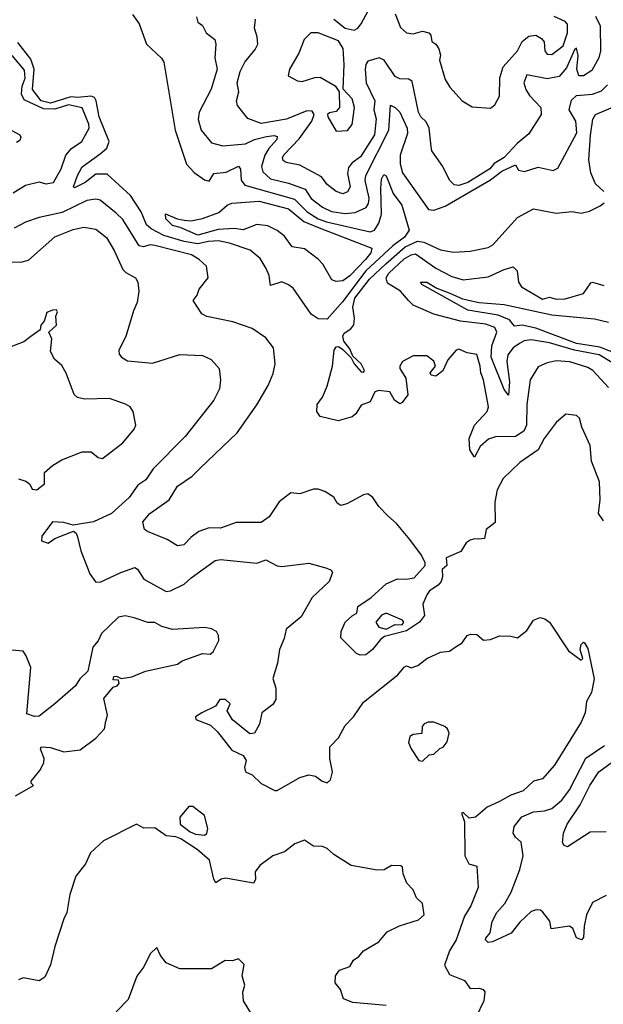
# Model space of a CAD drawing. Extents: x 1921360 to 2014538, y 768294 to 907744.
# Tile 92 of 256: x 1977440 to 1980013, y 787900 to 792243. Entities that reach past the tile are written whole.
import ezdxf

# ---------------------------------------------------------------- set-up
doc = ezdxf.new("R2010")
doc.units = 0

msp = doc.modelspace()

# ---------------------------------------------------------------- linework, layer by layer
at = {"layer": '0CON10XD'}
for points in [[(1978825.2, 792245.2), (1978875, 792206), (1978915, 792196.6), (1978930.3, 792205), (1978945, 792224.7), (1978995, 792317.5)], [(1977936.6, 792265), (1977966.4, 792225), (1977998.2, 792135), (1978065, 792072.6), (1978074.9, 792054.9), (1978125.7, 791755), (1978175.3, 791605.3), (1978208.9, 791568.9), (1978255, 791536.7), (1978275, 791530), (1978295.3, 791564.7), (1978350.3, 791569.7), (1978405, 791596.5), (1978413, 791583), (1978416, 791535), (1978432.4, 791512.4), (1978650.8, 791450.8), (1978706.4, 791395), (1978755, 791363.8), (1978791.9, 791351.9), (1978985, 791307.3), (1979004.1, 791315), (1979022.7, 791345), (1979034.4, 791385.6), (1979031.4, 791498.6), (1979035, 791540), (1979045, 791560), (1979055, 791554), (1979086.7, 791476.7), (1979124.9, 791424.9), (1979157, 791315), (1979136.6, 791283.4), (1979084.4, 791245), (1978965, 791134.7), (1978862.3, 790997.7), (1978795, 790922.5)], [(1978218.8, 792255), (1978225, 792232.5), (1978245, 792217.5), (1978262.5, 792185), (1978299.4, 792155), (1978304.5, 792134.5), (1978299.7, 792075), (1978309.8, 792025), (1978283.5, 791936.5), (1978231.3, 791835), (1978226.9, 791803.1), (1978239.7, 791755), (1978285, 791699.6), (1978335, 791686.9), (1978435, 791695.6), (1978475, 791714.9), (1978528.3, 791728.3), (1978562.3, 791732.3), (1978575, 791727.8), (1978573.2, 791715), (1978538, 791675), (1978520.6, 791645), (1978505.8, 791595), (1978512.1, 791572.1), (1978545, 791540.2), (1978625, 791521.9), (1978697.7, 791495), (1978725, 791454.8), (1978775, 791416), (1978815, 791397.5), (1978875, 791388.6), (1978918, 791392), (1978967.5, 791415), (1978978.1, 791431.9), (1978981.1, 791455), (1978963, 791532.9), (1978965.1, 791555), (1979066.9, 791755), (1979075, 791865.8), (1979095, 791855.5), (1979115, 791834.5), (1979148.4, 791765), (1979149, 791741), (1979117.5, 791645), (1979117, 791607), (1979127, 791567), (1979242.2, 791405), (1979265, 791402.4), (1979315, 791419.7), (1979515, 791537.1), (1979565, 791575.1), (1979625, 791602.5), (1979639.3, 791579.3), (1979665, 791573.3), (1979725, 791593.1), (1979792.1, 791577.9), (1979812.6, 791587.4), (1979895.5, 791744.5), (1979891.2, 791795), (1979861.7, 791845), (1979872.6, 791887.4), (1979895, 791908.1), (1979965.4, 791914.6), (1980005, 791929.5), (1980031, 791955)], [(1979253.4, 791683.4), (1979244.2, 791764.2), (1979231.7, 791791.7), (1979208.4, 791815), (1979198.1, 791835), (1979169.6, 791969.6), (1979155, 791980.3), (1979115, 791981.4), (1979095, 791992), (1979047, 792065), (1979025, 792074.3), (1978975, 792059.6), (1978965.3, 792045), (1978962.6, 792025), (1978967.3, 791965), (1979004.8, 791885), (1979001.4, 791845), (1979011.7, 791805), (1979003.5, 791735), (1978942.1, 791637.9), (1978905, 791611.4), (1978889.3, 791590.7), (1978884.8, 791564.8), (1978896.5, 791505), (1978885, 791484.1), (1978865, 791474.7), (1978834.5, 791484.5), (1978795.8, 791515.8), (1978769.6, 791549.6), (1978675, 791600.8), (1978615, 791612.9), (1978601.7, 791621.7), (1978598.6, 791635), (1978605, 791648), (1978672.3, 791717.7), (1978727, 791795), (1978737.3, 791825), (1978729.1, 791839.1), (1978705, 791840.9), (1978615.7, 791804.3), (1978505, 791785.2), (1978445, 791806.7), (1978400, 791865), (1978395.6, 791885), (1978405.4, 791925), (1978398.2, 791965), (1978412.2, 792015), (1978432.5, 792055), (1978478.2, 792111.8), (1978489.6, 792135), (1978487.1, 792167.1), (1978474.6, 792205), (1978479.4, 792245)], [(1979095, 792268.5), (1979119, 792209), (1979144.3, 792184.3), (1979175, 792180.8), (1979215, 792191.8), (1979244, 792185), (1979252.5, 792175), (1979256.2, 792146.2), (1979275, 792134.2), (1979287.1, 792115), (1979294.3, 792085.7), (1979290, 792065), (1979315, 791978.6), (1979336.2, 791945), (1979390.8, 791885), (1979435, 791859.2), (1979515, 791853.1), (1979535, 791868), (1979555.6, 791905), (1979556.3, 791986.3), (1979571.9, 792035), (1979633.8, 792105), (1979655, 792146.7), (1979685, 792170), (1979715, 792173.9), (1979740.5, 792160.5), (1979752.2, 792145), (1979754.4, 792105), (1979765, 792090.9), (1979785, 792090), (1979835, 792126.9), (1979855.1, 792185.1), (1979855, 792223.3), (1979845, 792235.4), (1979796.5, 792256.5)], [(1979978.6, 792258.6), (1979998.8, 792215), (1980000.2, 792105), (1979992.3, 792075), (1979961.5, 792018.5), (1979925, 791995.3), (1979905, 791995.6), (1979896.4, 792025), (1979901.5, 792085), (1979895, 792116.7), (1979885, 792110), (1979849.9, 792030.1), (1979818.1, 791991.9), (1979765, 791981.6), (1979675, 791999.4), (1979662.3, 791965), (1979671.5, 791935), (1979687.9, 791907.9), (1979736.6, 791855), (1979738.8, 791825), (1979685, 791738.9), (1979633.4, 791696.6), (1979575, 791635.3), (1979531.7, 791608.3), (1979512.2, 791585), (1979415, 791524.8), (1979375, 791511.2), (1979355, 791514.5), (1979334.7, 791534.7), (1979305, 791595.7), (1979256.7, 791665), (1979253.4, 791683.4)], [(1978835, 791751.2), (1978885, 791753.8), (1978905, 791780), (1978915.3, 791855.3), (1978905, 791893.8), (1978866.2, 791936.2), (1978870.4, 792045), (1978865.2, 792115.2), (1978845, 792149.1), (1978755, 792184.5), (1978723.3, 792185), (1978694.2, 792155), (1978670.8, 792095), (1978628.6, 792025), (1978624, 791995), (1978665, 791973.3), (1978685, 791970), (1978741.5, 791988.5), (1978765, 791989.2), (1978830.6, 791950.6), (1978847.5, 791925), (1978848.9, 791855), (1978835, 791837.5), (1978805, 791832), (1978796.9, 791825), (1978798.2, 791815), (1978835, 791751.2)], [(1978795, 790922.5), (1978755, 790923.3), (1978725, 790943.3), (1978645, 791058), (1978625, 791074), (1978595, 791086), (1978545, 791070), (1978539.1, 791115), (1978526.1, 791146.1), (1978499.2, 791189.2), (1978455.6, 791225.6), (1978365, 791257.9), (1978316.9, 791266.9), (1978272.5, 791265), (1978225, 791253.7), (1978165, 791264.2), (1978075, 791291.2), (1978019.9, 791319.9), (1977998.6, 791338.6), (1977975.1, 791395.1), (1977927.5, 791467.5), (1977825, 791561.4), (1977775, 791561.1), (1977728.7, 791525), (1977680.7, 791500.7), (1977677.5, 791505), (1977694, 791555), (1977715, 791593.6), (1977795, 791651.9), (1977824, 791676), (1977834.3, 791705.7), (1977790.5, 791815), (1977777.2, 791885), (1977769.2, 791899.2), (1977755, 791905.1), (1977695, 791899.5), (1977665, 791903.1), (1977575.2, 791874.8), (1977535, 791885.1), (1977495.9, 791935), (1977503.1, 792025), (1977488.1, 792068.1), (1977431.5, 792141.5)], [(1977410.4, 791479.6), (1977465, 791513.3), (1977525, 791527.7), (1977555, 791519.1), (1977589.4, 791525), (1977622.7, 791585), (1977642.8, 791645), (1977668.8, 791675), (1977714.3, 791705.7), (1977746, 791764), (1977745, 791781.5), (1977715, 791854.5), (1977655, 791868), (1977595, 791848.1), (1977545, 791849.9), (1977459.2, 791889.2), (1977447.5, 791915), (1977450.7, 791949.3), (1977464.5, 791985), (1977460.7, 792020.7), (1977406.8, 792085)], [(1980015.6, 791485), (1979978.6, 791518.6), (1979958.1, 791568.1), (1979948.9, 791625), (1979956, 791734), (1979966.3, 791803.7), (1979978, 791825), (1980065, 791860.8)], [(1977404.4, 791754.4), (1977440, 791735), (1977444.3, 791725), (1977440.6, 791709.4), (1977425, 791701.4)], [(1978235.5, 790265), (1978398.9, 790421.1), (1978485, 790543.8), (1978535, 790630), (1978557.8, 790682.2), (1978566.7, 790725), (1978558.9, 790795), (1978525, 790840), (1978465, 790880.6), (1978379.7, 790909.7), (1978265, 790933.2), (1978243.1, 790945), (1978204.4, 791005), (1978221.9, 791028.1), (1978231.4, 791055), (1978270, 791105), (1978262.9, 791155), (1978231.5, 791185), (1978197.8, 791205), (1978035, 791247.5), (1978015, 791249.4), (1977985, 791241.4), (1977965.8, 791245.8), (1977895, 791361.8), (1977865, 791390), (1977795, 791446.6), (1977775, 791450.8), (1977735, 791445.3), (1977627.3, 791392.7), (1977525, 791371.1), (1977465, 791349.4), (1977415, 791322.7)], [(1978835, 791088.4), (1978815.7, 791095.7), (1978775.8, 791165), (1978756.8, 791185), (1978695, 791232.6), (1978641.5, 791241.5), (1978607.6, 791287.6), (1978575, 791312.7), (1978533.5, 791333.4), (1978485, 791339.4), (1978425, 791316.7), (1978385, 791321.3), (1978315, 791317), (1978225, 791293.1), (1978146.9, 791326.9), (1978112.9, 791335), (1978084.3, 791365), (1978083, 791387), (1978134.6, 791364.6), (1978165, 791358.6), (1978193.9, 791356.1), (1978245, 791365.5), (1978317.8, 791392.2), (1978355, 791424.5), (1978375, 791433.8), (1978495, 791443), (1978625, 791408.7), (1978693.1, 791353.1), (1978752.8, 791327.2), (1978992.7, 791235), (1978988, 791215), (1978963.9, 791185), (1978895, 791112.5), (1978865, 791090.4), (1978835, 791088.4)], [(1980035, 790620.9), (1979966.2, 790695), (1979945, 790709.2), (1979865, 790734.3), (1979805, 790737.9), (1979765, 790729.6), (1979725, 790711.9), (1979690, 790655), (1979674.8, 790545.2), (1979673.8, 790455), (1979662.7, 790427.3), (1979625, 790404.5), (1979537.5, 790402.5), (1979507.1, 790392.9), (1979470.2, 790359.8), (1979445, 790314), (1979424.7, 790345), (1979421.9, 790395), (1979445, 790454.5), (1979501.1, 790515), (1979506.9, 790535), (1979484.1, 790655), (1979472, 790685), (1979470.3, 790715), (1979455, 790765.4), (1979412.9, 790772.9), (1979375, 790789.2), (1979364.3, 790785.7), (1979326.9, 790743.1), (1979305, 790693.8), (1979275, 790670), (1979254.3, 790674.3), (1979250, 790685), (1979273.1, 790715), (1979266, 790736), (1979235, 790760), (1979175, 790760), (1979126.7, 790735), (1979116, 790715), (1979116, 790705), (1979141.4, 790661.4), (1979151.2, 790588.8), (1979125.9, 790554.1), (1979115, 790548.8), (1979091.4, 790565), (1979070.9, 790600.9), (1979023.2, 790606.8), (1979005, 790601.4), (1978985, 790558), (1978945, 790543.1), (1978921.8, 790505), (1978905, 790491.9), (1978843.9, 790473.9), (1978765, 790492.8), (1978749.5, 790515), (1978751.3, 790545), (1978775, 790578), (1978795, 790626.7), (1978818.9, 790715), (1978825.5, 790785), (1978835, 790799.4), (1978845, 790801.5), (1978865, 790787.5), (1978901.1, 790751.1), (1978915, 790724.7), (1978945, 790689.7), (1978955, 790688.8), (1978959.4, 790695), (1978945.4, 790725.4), (1978908.8, 790758.8), (1978895, 790790.9), (1978868.8, 790825), (1978863.6, 790846.4), (1978870.2, 790859.8), (1978900.3, 790879.7), (1978913.3, 790896.7), (1978915.9, 790925.9), (1978908.4, 790975), (1978917.7, 791015), (1978981.9, 791098.1), (1979054, 791166), (1979139.2, 791240.8), (1979193.3, 791266.7), (1979221.5, 791261.5), (1979295, 791227.1), (1979352.1, 791217.9), (1979425, 791222), (1979505, 791238.5), (1979525, 791250.5), (1979635, 791370.4), (1979705, 791408.2), (1979805, 791389.2), (1979875, 791397.5), (1979915, 791389.6), (1979951.4, 791398.6), (1979998.7, 791421.3), (1980016, 791435)], [(1977375, 791174.4), (1977445, 791173.1), (1977478.2, 791181.8), (1977595.3, 791284.7), (1977675, 791317.2), (1977722.2, 791327.8), (1977775, 791319.6), (1977821.7, 791281.7), (1977856.9, 791225), (1977895, 791140.6), (1977907.6, 791127.6), (1977950, 791105), (1977960.8, 791085), (1977964.4, 791045), (1977957.1, 790995), (1977940.9, 790959.1), (1977908.2, 790845), (1977877.5, 790785), (1977877.7, 790767.7), (1977888, 790755), (1977915, 790737.8), (1978025, 790728.5), (1978145, 790765.6), (1978245, 790762.2), (1978283.8, 790743.8), (1978318.9, 790705), (1978324.5, 790655), (1978320, 790615), (1978295.5, 790565), (1978168.5, 790405), (1978028, 790262)], [(1980050.4, 790730.4), (1979995, 790765.3), (1979885, 790785.7), (1979775, 790818), (1979695, 790830.5), (1979664, 790826), (1979643.1, 790815), (1979614.7, 790795), (1979592.1, 790765), (1979587.3, 790735), (1979599.3, 790645), (1979595, 790586.2), (1979575, 790611.5), (1979518.9, 790755), (1979521, 790805), (1979543.2, 790865), (1979535, 790884.5), (1979495, 790900), (1979382.9, 790912.9), (1979265, 790943.4), (1979175, 790983.8), (1979153.8, 791003.8), (1979119.2, 791045), (1979060.8, 791080.8), (1979055.1, 791105), (1979066.8, 791125), (1979135, 791187.8), (1979165, 791206.3), (1979185, 791210.5), (1979275, 791147.6), (1979345, 791110), (1979395, 791095.7), (1979505, 791109), (1979575, 791141.1), (1979615, 791152.2), (1979632.5, 791135), (1979639.2, 791085), (1979651.8, 791065), (1979745, 791010.7), (1979775, 791018.6), (1979805, 791010), (1979845, 791011.9), (1979925.5, 791034.5), (1979957.1, 791082.9), (1979965, 791085.7), (1980015, 791070)], [(1980112.8, 790752.8), (1979998, 790798), (1979894.7, 790815), (1979715, 790882.1), (1979655, 790895.6), (1979621, 790891), (1979598.9, 790918.9), (1979549.5, 790939.5), (1979415, 790962.2), (1979212, 791075), (1979206.7, 791085), (1979235, 791085.3), (1979278.9, 791058.9), (1979336.2, 791036.2), (1979392.2, 791012.2), (1979465, 790995.5), (1979575, 790986.6), (1979785, 790940.5), (1979973.6, 790923.6), (1980035, 790908.4)], [(1977435, 790218.1), (1977467.1, 790207.1), (1977483.9, 790193.9), (1977495, 790172.9), (1977515, 790169.7), (1977548.5, 790195), (1977548.9, 790245), (1977585, 790276.5), (1977625, 790301.1), (1977715, 790337.5), (1977755, 790336.7), (1977785, 790312.5), (1977805, 790307.5), (1977895, 790375.8), (1977943.8, 790436.2), (1977951.3, 790455), (1977940, 790515), (1977926.2, 790535), (1977906.7, 790546.7), (1977835, 790572.2), (1977725, 790568.6), (1977695, 790577.1), (1977680.2, 790590.2), (1977645, 790683.8), (1977625, 790718), (1977592.5, 790745), (1977575, 790780), (1977581.2, 790835), (1977567.5, 790865), (1977602.5, 790895), (1977598.8, 790935), (1977606.7, 790955), (1977602.5, 790962.5), (1977585, 790962), (1977559.1, 790950.9), (1977547, 790913), (1977532.5, 790895), (1977530, 790875), (1977488.8, 790845), (1977457.5, 790822.5), (1977355, 790782.5)], [(1980013, 790033), (1979992, 790065), (1979998.6, 790125), (1979995.5, 790205), (1979961.1, 790295), (1979954.4, 790365), (1979917.5, 790445), (1979907.5, 790485), (1979895, 790497.1), (1979847.7, 790502.3), (1979805, 790466.2), (1979751.5, 790395), (1979726.2, 790345), (1979645, 790289.6), (1979571.5, 790218.5), (1979545, 790169.2), (1979534, 790115), (1979535.2, 790024.8), (1979496.9, 789995), (1979488.8, 789955), (1979461.2, 789951.2), (1979445, 789953.8), (1979425, 789946.7), (1979407.5, 789935), (1979385, 789897.5), (1979320, 789870), (1979322.5, 789835), (1979302, 789818), (1979304, 789785), (1979298, 789765), (1979285, 789748.8), (1979246.8, 789723.2), (1979234.4, 789705.6), (1979216.9, 789665), (1979224.3, 789615), (1979202.5, 789585), (1979145, 789547.5), (1979048.2, 789521.8), (1979030.6, 789509.4), (1978995, 789464.3), (1978965, 789442), (1978940.3, 789440.3), (1978925, 789448), (1978856, 789516), (1978856.7, 789545), (1978875, 789586.2), (1978905, 789614), (1978926.7, 789625), (1978930, 789655), (1978989.4, 789695), (1979055, 789754.5), (1979105, 789777.3), (1979145, 789775.4), (1979178.2, 789781.8), (1979226.7, 789835), (1979227, 789847), (1979211.2, 789881.2), (1979160.4, 789950.4), (1979101.3, 790021.3), (1979062, 790055), (1979022.5, 790095), (1978996.7, 790135), (1978975, 790151.1), (1978955, 790147.5), (1978882.6, 790107.4), (1978855, 790100.8), (1978839.7, 790109.7), (1978825, 790136.2), (1978785, 790162), (1978755, 790172.5), (1978735, 790171.9), (1978675, 790151.1), (1978635, 790155.8), (1978584.2, 790115.8), (1978539.6, 790050.4), (1978505, 790025.5), (1978394.5, 790025.5), (1978325, 790000.5), (1978275, 790001.5), (1978230, 789985), (1978195, 789960), (1978163.2, 789926.8), (1978135, 789921.9), (1978090.5, 789950.5), (1978002.9, 789985), (1977990, 789995), (1977982.1, 790027.9), (1978013.1, 790065), (1978098.6, 790125), (1978135, 790185.4), (1978200, 790230), (1978235.5, 790265)], [(1978028, 790262), (1977996.2, 790213.8), (1977960.9, 790189.1), (1977922.5, 790135), (1977845, 790064.5), (1977765, 790028), (1977675, 790013.3), (1977635, 790025.6), (1977585, 790028), (1977537.8, 789965), (1977536, 789945), (1977565.5, 789934.5), (1977595, 789954.4), (1977677, 789987), (1977688.6, 789978.6), (1977695, 789962.5), (1977709.7, 789899.7), (1977749.3, 789799.3), (1977773.6, 789763.6), (1977795, 789762.1), (1977885, 789805.3), (1977946.7, 789826.7), (1977958.7, 789818.7), (1977987.2, 789775), (1978085, 789720.7), (1978105, 789724), (1978165, 789752.7), (1978195, 789781.4), (1978302.2, 789857.8), (1978325, 789861.6), (1978485, 789845.5), (1978525, 789860), (1978575, 789834.4), (1978595, 789831.1), (1978715, 789845.8), (1978794.3, 789824.3), (1978813.3, 789815), (1978818.8, 789805), (1978804.2, 789765), (1978729.4, 789695), (1978680.8, 789609.2), (1978615, 789554), (1978606.4, 789513.6), (1978585.6, 789465), (1978576.2, 789405), (1978556.4, 789336.4), (1978569.2, 789295), (1978569.1, 789245), (1978555, 789221.9), (1978507.5, 789185), (1978497.5, 789135), (1978475, 789096.7), (1978455, 789092.5), (1978378.6, 789155), (1978354, 789195), (1978368, 789225), (1978346.7, 789245), (1978322.5, 789245), (1978303.3, 789215), (1978242.9, 789185), (1978215, 789168.6), (1978215.7, 789155.7), (1978281.2, 789131.2), (1978311.8, 789101.8), (1978375, 789020.6), (1978425, 788997.3), (1978438.5, 788975), (1978430.5, 788945), (1978435, 788926), (1978465, 788912.9), (1978505, 788874.3), (1978565, 788843.3), (1978575, 788843.8), (1978675, 788900), (1978715, 788911.9), (1978743.8, 788906.2), (1978773.8, 788883.8), (1978795, 788877.5), (1978810.3, 788889.7), (1978818.6, 788925), (1978806.9, 788985), (1978806.9, 789035), (1978845.6, 789075), (1978875, 789130), (1978911.5, 789168.5), (1978955, 789233.1), (1979106.5, 789353.5), (1979135, 789386.7), (1979145, 789392.5), (1979165, 789384.2), (1979195, 789394.5), (1979235, 789425.6), (1979295, 789453.1), (1979335, 789457.5), (1979360, 789475), (1979390.6, 789495), (1979413.1, 789526.9), (1979426.8, 789533.2), (1979455, 789531.4), (1979485, 789506.7), (1979515, 789509.5), (1979555, 789525.7), (1979605, 789524.4), (1979635, 789516.2), (1979675, 789548.8), (1979705, 789593.8), (1979735, 789605.8), (1979755, 789600.6), (1979775, 789585.6), (1979859.8, 789459.7), (1979915, 789417.5), (1979922.5, 789425), (1979910, 789465), (1979915, 789487.5), (1979925, 789497.5), (1979930, 789495), (1979945, 789470), (1979972.5, 789335), (1979960.8, 789275), (1979939.2, 789235), (1979932.5, 789185), (1979915.6, 789145), (1979796.9, 788955), (1979745, 788894.4), (1979705, 788884.3), (1979658.7, 788841.3), (1979605, 788822.1), (1979554.7, 788794.7), (1979500.5, 788769.5), (1979448.8, 788725), (1979421.7, 788721.7), (1979395, 788746), (1979387.5, 788742.5), (1979400, 788705), (1979401.5, 788555), (1979419.8, 788519.8), (1979455, 788510), (1979460.8, 788415), (1979427.9, 788335), (1979401.1, 788288.9), (1979364.1, 788185), (1979334.2, 788135.8), (1979312.7, 788072.7), (1979335, 788031.1), (1979401.2, 788005), (1979425, 787970), (1979465, 787971.2), (1979482.5, 787965), (1979490, 787955), (1979485.8, 787915), (1979452.5, 787845)], [(1977420.5, 788819.5), (1977500, 788865), (1977490, 788875), (1977490, 788885), (1977528.5, 788931.5), (1977546.5, 788965), (1977547.3, 788985), (1977531.4, 789025), (1977534.4, 789035.6), (1977575, 789032.4), (1977635, 789014.1), (1977706.9, 789023.1), (1977775, 789074.2), (1977813.3, 789115), (1977819.3, 789149.3), (1977827.5, 789175), (1977810.6, 789249.4), (1977851.7, 789298.3), (1977870, 789305), (1977878, 789315), (1977875, 789330), (1977851.2, 789331.2), (1977854.4, 789345.6), (1977867, 789347), (1977886.4, 789336.4), (1977934.3, 789344.3), (1977995, 789369.4), (1978135, 789400.8), (1978156.7, 789415), (1978245, 789446.7), (1978280, 789445), (1978292.5, 789455), (1978317.5, 789505), (1978316.4, 789526.4), (1978307.5, 789545), (1978285, 789556.2), (1978255, 789562), (1978113, 789553), (1978066.4, 789566.4), (1978035, 789584.4), (1978005, 789583.5), (1977945, 789605.4), (1977905, 789613.5), (1977875, 789606.9), (1977800, 789535), (1977785, 789503.8), (1977762, 789475), (1977740.5, 789369.5), (1977704.3, 789335), (1977686.2, 789305), (1977595, 789225.7), (1977525, 789170.8), (1977505, 789170), (1977471.2, 789181.2), (1977489.1, 789385), (1977467.7, 789437.7), (1977455, 789457.8), (1977355, 789467.1)], [(1979055, 789554.2), (1979095, 789576), (1979125.8, 789574.2), (1979133.3, 789585), (1979126.7, 789595), (1979055, 789626), (1979035, 789615.8), (1979010, 789585), (1979023.4, 789563.4), (1979055, 789554.2)], [(1979215, 788972), (1979245, 789000), (1979265.9, 789004.1), (1979291.7, 789028.3), (1979306.1, 789033.9), (1979325, 789057.5), (1979333.6, 789096.4), (1979326, 789115), (1979314, 789125), (1979265, 789144), (1979240, 789145), (1979222.7, 789137.3), (1979214.1, 789125.9), (1979212.5, 789095), (1979175, 789090), (1979159.3, 789080.7), (1979154, 789055), (1979165, 789027.5), (1979200, 788975), (1979215, 788972)], [(1980025, 788380), (1979965, 788349.1), (1979938.7, 788295), (1979928, 788245), (1979925.8, 788195), (1979916.2, 788183.8), (1979895, 788194), (1979878.8, 788235), (1979864.1, 788244.1), (1979783.5, 788233.5), (1979776.6, 788266.6), (1979746.4, 788306.4), (1979735.4, 788315.4), (1979716.9, 788316.9), (1979695, 788309.5), (1979645, 788262.9), (1979605.8, 788214.2), (1979524.2, 788175), (1979505, 788173.4), (1979493.8, 788185), (1979495, 788192.5), (1979514.4, 788215.6), (1979522.3, 788265), (1979543.2, 788305), (1979578.9, 788345), (1979606.8, 788395), (1979645.3, 788495), (1979660, 788555), (1979650.5, 788615), (1979625, 788636.8), (1979615, 788654.4), (1979620, 788685), (1979653, 788727), (1979705, 788749.7), (1979753.9, 788753.9), (1979785, 788764.1), (1979830.2, 788799.8), (1979863.7, 788846.3), (1979935, 788986.1), (1980017.8, 789042.2)], [(1980025, 788660.6), (1979955, 788660), (1979854.6, 788594.6), (1979840, 788600), (1979833.2, 788613.2), (1979836.9, 788655), (1979852.7, 788695), (1979910.1, 788779.9), (1979953.2, 788865), (1979993.5, 788925), (1980068.7, 788981.3)], [(1978254.2, 788645.8), (1978265, 788653.3), (1978269.2, 788675), (1978255, 788733.3), (1978202.9, 788772.9), (1978185, 788772.5), (1978145.6, 788725), (1978147.3, 788695), (1978190.6, 788660.6), (1978215, 788650.5), (1978254.2, 788645.8)], [(1979055, 787895.4), (1978908.5, 787908.5), (1978867.5, 787925), (1978853.8, 787965), (1978830.8, 787995), (1978832, 788025), (1978850, 788050), (1978895, 788066.2), (1978912, 788095), (1978935, 788111.4), (1978955, 788136.7), (1979023.1, 788175), (1979059.8, 788220.2), (1979113.6, 788246.4), (1979197.9, 788272.1), (1979223.3, 788295), (1979216, 788345), (1979189.7, 788369.7), (1979174, 788405), (1979146.7, 788435), (1979130, 788475), (1979127.5, 788505), (1979120.7, 788510.7), (1979078.3, 788511.7), (1979046.4, 788493.6), (1979015, 788491.2), (1978901.7, 788511.7), (1978825, 788560.8), (1978795, 788587.8), (1978775, 788595.6), (1978735, 788597.1), (1978695, 788624.2), (1978652.2, 788607.8), (1978606.7, 788573.3), (1978555, 788554.5), (1978497.9, 788512.1), (1978478.1, 788485), (1978480, 788450), (1978470, 788435), (1978346.9, 788456.9), (1978327.5, 788452.5), (1978305, 788436.2), (1978295, 788452.5), (1978276.2, 788536.2), (1978222.5, 788582.5), (1978150.3, 788630.3), (1978128.1, 788638.1), (1978085, 788643.1), (1978035, 788678.2), (1977986.9, 788676.9), (1977955, 788694), (1977808.8, 788621.2), (1977752.4, 788567.6), (1977730.5, 788519.5), (1977687.1, 788465), (1977660.6, 788385), (1977648.1, 788305), (1977633.6, 788276.4), (1977594.2, 788155), (1977575.8, 788074.2), (1977550.3, 788019.7), (1977525, 788003.3), (1977455, 788016.2), (1977435, 788007.5)], [(1978463.8, 787855), (1978426, 787915), (1978423.6, 787953.6), (1978432.5, 787985), (1978420, 788025), (1978430, 788075), (1978405, 788100), (1978377.5, 788092.5), (1978345, 788094), (1978285, 788056.2), (1978146.4, 788056.4), (1978085, 788082.5), (1978060, 788115), (1978045, 788150), (1978015, 788122.5), (1977986.7, 788065), (1977956.4, 788023.6), (1977918.3, 787921.7), (1977865, 787866.7)]]:
    msp.add_lwpolyline(points, dxfattribs=at)

doc.saveas('drawing.dxf')
